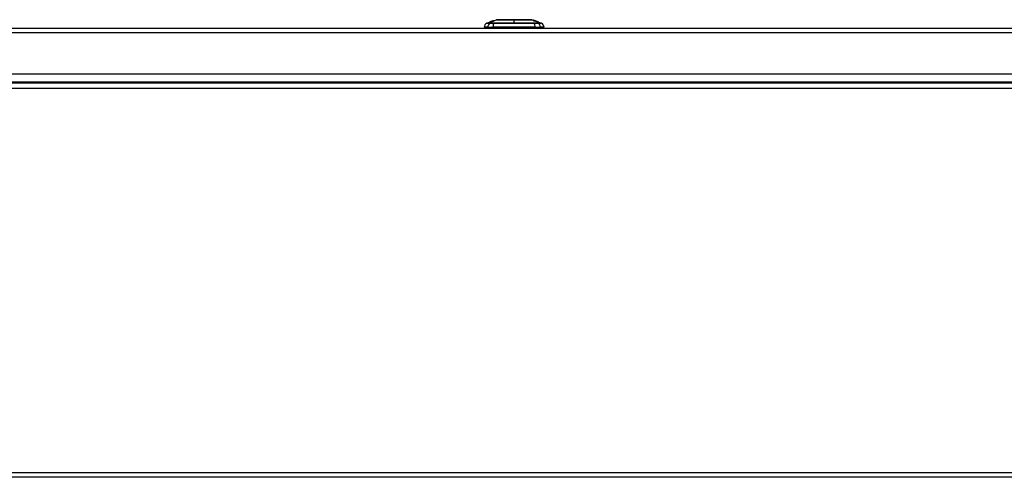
# Model space of a CAD drawing. Header units: inches. Extents: x 14 to 324, y 28 to 153.
# Tile 24 of 91: x 34 to 54, y 142 to 152. Entities that reach past the tile are written whole.
import ezdxf

# ---------------------------------------------------------------- set-up
doc = ezdxf.new("R2010")
doc.units = ezdxf.units.IN
doc.header["$MEASUREMENT"] = 0
doc.layers.add('Visible Edges(ANSI)', color=7, linetype='Continuous', lineweight=25)
doc.layers.add('Visible Tangent Edges(ANSI)', color=7, linetype='Continuous', lineweight=25)

msp = doc.modelspace()

# ---------------------------------------------------------------- linework, layer by layer
at = {"layer": 'Visible Edges(ANSI)'}
for p, q in [((13.981, 151.391), (73.586, 151.391)), ((43.246, 151.407), (43.173, 151.407)), ((43.233, 151.494), (43.295, 151.516)), ((43.246, 151.407), (43.355, 151.407)), ((43.29, 151.514), (43.29, 151.514)), ((43.303, 151.519), (43.338, 151.531)), ((43.303, 151.518), (43.303, 151.518)), ((43.308, 151.517), (43.308, 151.516)), ((43.319, 151.524), (43.327, 151.527)), ((43.32, 151.525), (43.32, 151.524)), ((43.327, 151.527), (43.327, 151.527)), ((43.334, 151.529), (43.343, 151.532)), ((43.335, 151.527), (43.335, 151.527)), ((43.339, 151.531), (43.339, 151.531)), ((43.342, 151.528), (43.342, 151.527)), ((43.343, 151.532), (43.343, 151.531)), ((43.348, 151.535), (43.426, 151.562)), ((43.348, 151.533), (43.348, 151.533)), ((43.351, 151.536), (43.351, 151.535)), ((44.212, 151.407), (43.355, 151.407)), ((43.365, 151.539), (43.365, 151.538)), ((43.367, 151.536), (43.367, 151.535)), ((43.369, 151.537), (43.369, 151.536)), ((44.14, 151.562), (44.165, 151.553)), ((44.165, 151.553), (44.165, 151.553)), ((44.165, 151.553), (44.165, 151.553)), ((44.183, 151.545), (44.165, 151.552)), ((44.165, 151.552), (44.165, 151.552)), ((44.165, 151.551), (44.165, 151.551)), ((44.165, 151.549), (44.165, 151.549)), ((44.171, 151.551), (44.212, 151.537)), ((44.181, 151.547), (44.181, 151.548)), ((44.181, 151.547), (44.181, 151.547)), ((44.188, 151.545), (44.188, 151.545)), ((44.195, 151.543), (44.195, 151.543)), ((44.195, 151.543), (44.195, 151.542)), ((44.2, 151.538), (44.2, 151.538)), ((44.21, 151.536), (44.202, 151.539)), ((44.202, 151.539), (44.202, 151.539)), ((44.202, 151.539), (44.202, 151.539)), ((44.202, 151.538), (44.202, 151.538)), ((44.202, 151.537), (44.202, 151.536)), ((44.207, 151.537), (44.212, 151.535)), ((44.21, 151.537), (44.21, 151.537)), ((44.21, 151.537), (44.21, 151.537)), ((44.21, 151.537), (44.21, 151.536)), ((44.212, 151.536), (44.212, 151.537)), ((44.212, 151.537), (44.279, 151.513)), ((44.212, 151.535), (44.212, 151.536)), ((44.212, 151.536), (44.212, 151.536)), ((44.212, 151.536), (44.212, 151.536)), ((44.212, 151.535), (44.212, 151.535)), ((44.212, 151.407), (44.321, 151.407)), ((44.214, 151.534), (44.214, 151.534)), ((44.279, 151.513), (44.279, 151.513)), ((44.28, 151.513), (44.28, 151.512)), ((44.28, 151.513), (44.28, 151.513)), ((44.28, 151.513), (44.334, 151.494)), ((44.28, 151.512), (44.28, 151.512)), ((44.394, 151.407), (44.321, 151.407)), ((73.586, 150.457), (13.981, 150.457)), ((73.684, 150.272), (13.882, 150.272)), ((72.408, 142.272), (15.158, 142.272))]:
    msp.add_line(p, q, dxfattribs=at)
at = {"layer": 'Visible Edges(ANSI)', "flags": 128}
for points in [[(43.307, 151.52), (43.305, 151.519), (43.303, 151.518), (43.301, 151.518), (43.299, 151.517), (43.297, 151.516), (43.295, 151.516), (43.294, 151.515), (43.292, 151.514), (43.291, 151.514), (43.29, 151.514), (43.289, 151.513), (43.288, 151.513), (43.287, 151.513), (43.286, 151.513), (43.286, 151.512), (43.285, 151.512), (43.284, 151.512), (43.284, 151.512), (43.284, 151.512), (43.283, 151.512), (43.283, 151.512), (43.283, 151.511), (43.283, 151.511), (43.283, 151.511)], [(43.283, 151.511), (43.283, 151.511), (43.283, 151.511), (43.283, 151.512), (43.283, 151.512), (43.284, 151.512), (43.285, 151.512), (43.286, 151.513), (43.287, 151.513), (43.287, 151.513), (43.288, 151.513), (43.289, 151.514), (43.29, 151.514), (43.291, 151.514), (43.292, 151.515), (43.293, 151.515), (43.294, 151.515), (43.295, 151.516), (43.296, 151.516), (43.297, 151.517), (43.298, 151.517), (43.299, 151.517), (43.3, 151.518), (43.301, 151.518), (43.303, 151.518)], [(43.29, 151.513), (43.292, 151.514), (43.295, 151.515), (43.297, 151.515), (43.3, 151.516), (43.302, 151.517), (43.304, 151.518), (43.307, 151.519), (43.309, 151.52), (43.312, 151.52), (43.314, 151.521), (43.317, 151.522), (43.319, 151.523), (43.321, 151.524), (43.324, 151.525), (43.326, 151.525), (43.329, 151.526), (43.331, 151.527), (43.333, 151.528), (43.336, 151.529), (43.338, 151.53), (43.341, 151.53), (43.343, 151.531), (43.345, 151.532), (43.348, 151.533)], [(43.29, 151.514), (43.29, 151.514), (43.29, 151.514), (43.291, 151.514), (43.291, 151.514), (43.291, 151.514), (43.292, 151.515), (43.293, 151.515), (43.293, 151.515), (43.294, 151.515), (43.295, 151.516), (43.295, 151.516), (43.296, 151.516), (43.297, 151.516), (43.298, 151.517), (43.299, 151.517), (43.299, 151.517), (43.3, 151.517), (43.301, 151.518), (43.302, 151.518), (43.303, 151.518), (43.304, 151.519), (43.305, 151.519), (43.306, 151.519), (43.307, 151.52)], [(43.304, 151.519), (43.303, 151.519), (43.302, 151.518), (43.301, 151.518), (43.3, 151.518), (43.299, 151.517), (43.298, 151.517), (43.297, 151.516), (43.296, 151.516), (43.295, 151.516), (43.294, 151.515), (43.293, 151.515), (43.293, 151.515), (43.292, 151.515), (43.292, 151.515), (43.291, 151.515), (43.291, 151.514), (43.291, 151.514), (43.291, 151.514), (43.29, 151.514), (43.29, 151.514), (43.29, 151.514), (43.29, 151.514), (43.29, 151.514), (43.29, 151.514)], [(43.292, 151.513), (43.291, 151.513), (43.291, 151.513), (43.291, 151.513), (43.291, 151.513), (43.291, 151.513), (43.291, 151.513), (43.291, 151.513), (43.291, 151.513), (43.291, 151.513), (43.291, 151.513), (43.291, 151.513), (43.291, 151.513), (43.291, 151.513), (43.291, 151.513), (43.291, 151.513), (43.291, 151.513), (43.29, 151.513), (43.29, 151.513), (43.29, 151.513), (43.29, 151.513), (43.29, 151.513), (43.29, 151.513), (43.29, 151.513), (43.29, 151.513)], [(43.366, 151.539), (43.363, 151.538), (43.36, 151.537), (43.357, 151.536), (43.353, 151.535), (43.35, 151.533), (43.347, 151.532), (43.344, 151.531), (43.341, 151.53), (43.338, 151.529), (43.335, 151.528), (43.332, 151.527), (43.329, 151.526), (43.325, 151.525), (43.322, 151.524), (43.319, 151.523), (43.316, 151.522), (43.313, 151.521), (43.31, 151.519), (43.307, 151.518), (43.304, 151.517), (43.301, 151.516), (43.298, 151.515), (43.295, 151.514), (43.292, 151.513)], [(43.302, 151.514), (43.301, 151.514), (43.301, 151.515), (43.304, 151.516), (43.306, 151.517), (43.307, 151.517), (43.308, 151.518), (43.309, 151.518), (43.31, 151.518), (43.311, 151.519), (43.312, 151.519), (43.313, 151.52), (43.315, 151.52), (43.316, 151.521), (43.317, 151.521), (43.318, 151.521), (43.319, 151.522), (43.321, 151.522), (43.322, 151.523), (43.323, 151.523), (43.324, 151.524), (43.326, 151.524), (43.327, 151.524), (43.328, 151.525), (43.329, 151.525)], [(43.333, 151.524), (43.331, 151.523), (43.33, 151.523), (43.328, 151.522), (43.326, 151.521), (43.325, 151.521), (43.323, 151.52), (43.322, 151.52), (43.32, 151.519), (43.318, 151.519), (43.316, 151.518), (43.314, 151.518), (43.312, 151.517), (43.31, 151.517), (43.309, 151.516), (43.308, 151.516), (43.307, 151.516), (43.306, 151.515), (43.305, 151.515), (43.304, 151.515), (43.304, 151.515), (43.303, 151.515), (43.303, 151.515), (43.302, 151.514), (43.302, 151.514)], [(43.303, 151.518), (43.303, 151.519), (43.303, 151.519), (43.303, 151.519), (43.303, 151.519), (43.303, 151.519), (43.303, 151.519), (43.303, 151.519), (43.303, 151.519), (43.303, 151.519), (43.303, 151.519), (43.303, 151.519), (43.303, 151.519), (43.303, 151.519), (43.304, 151.519), (43.304, 151.519), (43.304, 151.519), (43.304, 151.519), (43.304, 151.519), (43.304, 151.519), (43.304, 151.519), (43.304, 151.519), (43.304, 151.519), (43.304, 151.519), (43.304, 151.519)], [(43.325, 151.526), (43.325, 151.526), (43.325, 151.526), (43.324, 151.526), (43.324, 151.526), (43.324, 151.526), (43.324, 151.526), (43.323, 151.525), (43.323, 151.525), (43.322, 151.525), (43.322, 151.525), (43.322, 151.525), (43.321, 151.525), (43.321, 151.524), (43.32, 151.524), (43.319, 151.524), (43.318, 151.524), (43.317, 151.523), (43.316, 151.523), (43.315, 151.522), (43.313, 151.522), (43.312, 151.521), (43.31, 151.521), (43.309, 151.52), (43.307, 151.52)], [(43.307, 151.52), (43.307, 151.52), (43.308, 151.52), (43.309, 151.52), (43.31, 151.521), (43.311, 151.521), (43.311, 151.521), (43.312, 151.522), (43.313, 151.522), (43.314, 151.522), (43.314, 151.522), (43.315, 151.523), (43.316, 151.523), (43.316, 151.523), (43.317, 151.523), (43.318, 151.524), (43.318, 151.524), (43.319, 151.524), (43.319, 151.524), (43.32, 151.524), (43.32, 151.524), (43.32, 151.525), (43.32, 151.525), (43.32, 151.525), (43.32, 151.525)], [(43.322, 151.522), (43.321, 151.522), (43.32, 151.521), (43.319, 151.521), (43.318, 151.521), (43.317, 151.52), (43.316, 151.52), (43.315, 151.52), (43.314, 151.519), (43.313, 151.519), (43.312, 151.519), (43.311, 151.518), (43.311, 151.518), (43.31, 151.518), (43.31, 151.518), (43.309, 151.517), (43.309, 151.517), (43.309, 151.517), (43.308, 151.517), (43.308, 151.517), (43.308, 151.517), (43.308, 151.517), (43.309, 151.517), (43.309, 151.517), (43.309, 151.517)], [(43.309, 151.517), (43.309, 151.517), (43.309, 151.517), (43.31, 151.517), (43.31, 151.517), (43.31, 151.517), (43.311, 151.517), (43.311, 151.517), (43.312, 151.518), (43.312, 151.518), (43.313, 151.518), (43.314, 151.518), (43.314, 151.518), (43.315, 151.518), (43.316, 151.519), (43.316, 151.519), (43.317, 151.519), (43.318, 151.519), (43.32, 151.52), (43.321, 151.52), (43.323, 151.521), (43.325, 151.521), (43.326, 151.522), (43.328, 151.523), (43.33, 151.523)], [(43.32, 151.525), (43.32, 151.525), (43.32, 151.525), (43.32, 151.525), (43.32, 151.525), (43.32, 151.525), (43.32, 151.525), (43.32, 151.525), (43.32, 151.525), (43.32, 151.525), (43.32, 151.525), (43.32, 151.525), (43.32, 151.524), (43.32, 151.524), (43.32, 151.524), (43.32, 151.524), (43.32, 151.524), (43.32, 151.524), (43.32, 151.524), (43.319, 151.524), (43.319, 151.524), (43.319, 151.524), (43.319, 151.524), (43.319, 151.524), (43.319, 151.524)], [(43.342, 151.528), (43.341, 151.528), (43.341, 151.528), (43.34, 151.528), (43.339, 151.528), (43.338, 151.527), (43.337, 151.527), (43.336, 151.527), (43.335, 151.527), (43.334, 151.526), (43.334, 151.526), (43.333, 151.526), (43.332, 151.526), (43.331, 151.525), (43.33, 151.525), (43.33, 151.525), (43.329, 151.524), (43.328, 151.524), (43.327, 151.524), (43.326, 151.524), (43.325, 151.523), (43.324, 151.523), (43.324, 151.523), (43.323, 151.523), (43.322, 151.522)], [(43.341, 151.531), (43.34, 151.531), (43.339, 151.531), (43.339, 151.531), (43.338, 151.53), (43.337, 151.53), (43.336, 151.53), (43.336, 151.53), (43.335, 151.529), (43.334, 151.529), (43.334, 151.529), (43.333, 151.529), (43.333, 151.529), (43.332, 151.528), (43.331, 151.528), (43.33, 151.528), (43.33, 151.528), (43.329, 151.527), (43.328, 151.527), (43.328, 151.527), (43.327, 151.527), (43.326, 151.527), (43.326, 151.526), (43.325, 151.526), (43.325, 151.526)], [(43.327, 151.527), (43.328, 151.527), (43.329, 151.528), (43.33, 151.528), (43.332, 151.529), (43.332, 151.529), (43.333, 151.529), (43.333, 151.529), (43.334, 151.529), (43.334, 151.529), (43.334, 151.529), (43.335, 151.529), (43.335, 151.53), (43.336, 151.53), (43.336, 151.53), (43.336, 151.53), (43.337, 151.53), (43.337, 151.53), (43.338, 151.531), (43.338, 151.531), (43.339, 151.531), (43.339, 151.531), (43.339, 151.531), (43.34, 151.531), (43.34, 151.531)], [(43.327, 151.527), (43.327, 151.527), (43.327, 151.527), (43.327, 151.527), (43.327, 151.527), (43.327, 151.527), (43.327, 151.527), (43.327, 151.527), (43.327, 151.527), (43.327, 151.527), (43.327, 151.527), (43.327, 151.527), (43.327, 151.527), (43.327, 151.527), (43.327, 151.527), (43.327, 151.527), (43.327, 151.527), (43.327, 151.527), (43.327, 151.527), (43.327, 151.527), (43.327, 151.527), (43.327, 151.527), (43.327, 151.527), (43.327, 151.527), (43.327, 151.527)], [(43.329, 151.525), (43.331, 151.526), (43.332, 151.526), (43.334, 151.527), (43.335, 151.527), (43.337, 151.528), (43.338, 151.528), (43.339, 151.529), (43.341, 151.529), (43.342, 151.53), (43.344, 151.53), (43.345, 151.531), (43.346, 151.531), (43.348, 151.532), (43.349, 151.532), (43.351, 151.533), (43.352, 151.533), (43.353, 151.533), (43.354, 151.534), (43.356, 151.534), (43.357, 151.535), (43.358, 151.535), (43.36, 151.535), (43.361, 151.536), (43.362, 151.536)], [(43.33, 151.523), (43.331, 151.524), (43.332, 151.524), (43.333, 151.524), (43.334, 151.525), (43.336, 151.525), (43.337, 151.526), (43.338, 151.526), (43.339, 151.526), (43.339, 151.527), (43.34, 151.527), (43.341, 151.527), (43.341, 151.527), (43.341, 151.528), (43.342, 151.528), (43.342, 151.528), (43.342, 151.528), (43.342, 151.528), (43.342, 151.528), (43.342, 151.528), (43.342, 151.528), (43.342, 151.528), (43.342, 151.528), (43.342, 151.528), (43.342, 151.528)], [(43.35, 151.531), (43.351, 151.531), (43.351, 151.531), (43.351, 151.531), (43.35, 151.53), (43.35, 151.53), (43.349, 151.53), (43.348, 151.529), (43.347, 151.529), (43.347, 151.529), (43.346, 151.528), (43.345, 151.528), (43.344, 151.528), (43.344, 151.527), (43.343, 151.527), (43.342, 151.527), (43.341, 151.526), (43.34, 151.526), (43.339, 151.526), (43.338, 151.525), (43.337, 151.525), (43.336, 151.525), (43.335, 151.524), (43.334, 151.524), (43.333, 151.524)], [(43.348, 151.533), (43.347, 151.533), (43.347, 151.533), (43.346, 151.532), (43.346, 151.532), (43.345, 151.532), (43.345, 151.532), (43.344, 151.532), (43.344, 151.532), (43.343, 151.532), (43.343, 151.531), (43.342, 151.531), (43.342, 151.531), (43.342, 151.531), (43.341, 151.531), (43.341, 151.531), (43.34, 151.531), (43.339, 151.53), (43.339, 151.53), (43.338, 151.53), (43.337, 151.53), (43.336, 151.529), (43.335, 151.529), (43.335, 151.529), (43.334, 151.529)], [(43.364, 151.536), (43.362, 151.536), (43.36, 151.535), (43.357, 151.534), (43.355, 151.534), (43.353, 151.533), (43.351, 151.532), (43.35, 151.532), (43.349, 151.532), (43.348, 151.531), (43.347, 151.531), (43.346, 151.531), (43.345, 151.53), (43.345, 151.53), (43.344, 151.53), (43.343, 151.53), (43.342, 151.529), (43.341, 151.529), (43.34, 151.529), (43.34, 151.528), (43.339, 151.528), (43.338, 151.528), (43.337, 151.528), (43.336, 151.527), (43.335, 151.527)], [(43.335, 151.527), (43.336, 151.527), (43.337, 151.527), (43.338, 151.528), (43.338, 151.528), (43.339, 151.528), (43.34, 151.528), (43.34, 151.528), (43.341, 151.529), (43.342, 151.529), (43.342, 151.529), (43.343, 151.529), (43.344, 151.529), (43.344, 151.53), (43.345, 151.53), (43.346, 151.53), (43.346, 151.53), (43.347, 151.53), (43.348, 151.53), (43.348, 151.531), (43.349, 151.531), (43.349, 151.531), (43.349, 151.531), (43.35, 151.531), (43.35, 151.531)], [(43.351, 151.536), (43.351, 151.535), (43.351, 151.535), (43.351, 151.535), (43.35, 151.535), (43.35, 151.535), (43.349, 151.535), (43.348, 151.535), (43.348, 151.534), (43.347, 151.534), (43.347, 151.534), (43.346, 151.534), (43.346, 151.534), (43.345, 151.533), (43.344, 151.533), (43.344, 151.533), (43.343, 151.533), (43.342, 151.532), (43.342, 151.532), (43.341, 151.532), (43.34, 151.532), (43.339, 151.531), (43.339, 151.531), (43.338, 151.531), (43.337, 151.531)], [(43.337, 151.531), (43.337, 151.531), (43.337, 151.531), (43.337, 151.531), (43.338, 151.531), (43.338, 151.531), (43.338, 151.531), (43.338, 151.531), (43.338, 151.531), (43.338, 151.531), (43.338, 151.531), (43.338, 151.531), (43.338, 151.531), (43.338, 151.531), (43.338, 151.531), (43.338, 151.531), (43.338, 151.531), (43.338, 151.531), (43.338, 151.531), (43.338, 151.531), (43.338, 151.531), (43.338, 151.531), (43.338, 151.531), (43.338, 151.531), (43.339, 151.531)], [(43.339, 151.531), (43.34, 151.532), (43.342, 151.532), (43.344, 151.533), (43.345, 151.533), (43.347, 151.534), (43.348, 151.535), (43.35, 151.535), (43.351, 151.535), (43.352, 151.536), (43.353, 151.536), (43.354, 151.536), (43.355, 151.537), (43.355, 151.537), (43.356, 151.537), (43.356, 151.537), (43.357, 151.538), (43.357, 151.538), (43.358, 151.538), (43.358, 151.538), (43.358, 151.538), (43.359, 151.538), (43.359, 151.538), (43.359, 151.538), (43.359, 151.538)], [(43.34, 151.531), (43.341, 151.532), (43.342, 151.532), (43.343, 151.532), (43.343, 151.533), (43.344, 151.533), (43.345, 151.533), (43.345, 151.533), (43.346, 151.534), (43.347, 151.534), (43.347, 151.534), (43.348, 151.534), (43.349, 151.534), (43.349, 151.535), (43.35, 151.535), (43.35, 151.535), (43.35, 151.535), (43.351, 151.535), (43.351, 151.535), (43.351, 151.535), (43.351, 151.535), (43.351, 151.535), (43.351, 151.535), (43.351, 151.536), (43.351, 151.536)], [(43.359, 151.538), (43.359, 151.538), (43.359, 151.538), (43.359, 151.538), (43.358, 151.538), (43.358, 151.538), (43.358, 151.538), (43.357, 151.537), (43.356, 151.537), (43.356, 151.537), (43.355, 151.536), (43.354, 151.536), (43.353, 151.536), (43.352, 151.535), (43.351, 151.535), (43.349, 151.535), (43.348, 151.534), (43.348, 151.534), (43.347, 151.533), (43.346, 151.533), (43.345, 151.533), (43.344, 151.532), (43.343, 151.532), (43.342, 151.532), (43.341, 151.531)], [(43.343, 151.532), (43.344, 151.532), (43.345, 151.532), (43.346, 151.533), (43.347, 151.533), (43.348, 151.533), (43.349, 151.534), (43.35, 151.534), (43.351, 151.534), (43.352, 151.535), (43.353, 151.535), (43.354, 151.535), (43.355, 151.535), (43.355, 151.536), (43.356, 151.536), (43.357, 151.536), (43.358, 151.536), (43.359, 151.537), (43.36, 151.537), (43.36, 151.537), (43.361, 151.538), (43.362, 151.538), (43.363, 151.538), (43.364, 151.538), (43.365, 151.539)], [(43.36, 151.534), (43.361, 151.534), (43.361, 151.534), (43.361, 151.534), (43.361, 151.534), (43.362, 151.534), (43.362, 151.534), (43.362, 151.534), (43.363, 151.534), (43.363, 151.535), (43.363, 151.535), (43.364, 151.535), (43.364, 151.535), (43.364, 151.535), (43.364, 151.535), (43.365, 151.535), (43.365, 151.535), (43.365, 151.535), (43.366, 151.536), (43.366, 151.536), (43.366, 151.536), (43.366, 151.536), (43.366, 151.536), (43.367, 151.536), (43.367, 151.536)], [(43.363, 151.534), (43.363, 151.534), (43.363, 151.534), (43.363, 151.534), (43.363, 151.534), (43.363, 151.534), (43.363, 151.534), (43.362, 151.534), (43.362, 151.534), (43.362, 151.534), (43.362, 151.534), (43.362, 151.534), (43.362, 151.534), (43.362, 151.534), (43.362, 151.534), (43.361, 151.534), (43.361, 151.534), (43.361, 151.534), (43.361, 151.534), (43.361, 151.534), (43.361, 151.534), (43.361, 151.534), (43.36, 151.534), (43.36, 151.534), (43.36, 151.534)], [(43.362, 151.536), (43.363, 151.537), (43.364, 151.537), (43.364, 151.537), (43.365, 151.537), (43.366, 151.537), (43.367, 151.538), (43.367, 151.538), (43.368, 151.538), (43.369, 151.538), (43.369, 151.538), (43.37, 151.539), (43.371, 151.539), (43.371, 151.539), (43.372, 151.539), (43.372, 151.539), (43.373, 151.539), (43.373, 151.539), (43.374, 151.539), (43.374, 151.539), (43.374, 151.54), (43.375, 151.54), (43.375, 151.54), (43.375, 151.54), (43.376, 151.54)], [(43.376, 151.54), (43.376, 151.54), (43.376, 151.54), (43.376, 151.54), (43.377, 151.54), (43.377, 151.54), (43.377, 151.539), (43.376, 151.539), (43.376, 151.539), (43.376, 151.539), (43.376, 151.539), (43.375, 151.539), (43.375, 151.538), (43.374, 151.538), (43.373, 151.538), (43.373, 151.537), (43.372, 151.537), (43.371, 151.537), (43.37, 151.536), (43.369, 151.536), (43.368, 151.536), (43.367, 151.535), (43.366, 151.535), (43.365, 151.534), (43.363, 151.534)], [(43.368, 151.537), (43.368, 151.537), (43.368, 151.537), (43.368, 151.537), (43.368, 151.537), (43.368, 151.537), (43.367, 151.537), (43.367, 151.537), (43.367, 151.537), (43.367, 151.537), (43.367, 151.537), (43.367, 151.537), (43.366, 151.537), (43.366, 151.537), (43.366, 151.537), (43.366, 151.537), (43.366, 151.537), (43.365, 151.537), (43.365, 151.537), (43.365, 151.536), (43.365, 151.536), (43.364, 151.536), (43.364, 151.536), (43.364, 151.536), (43.364, 151.536)], [(43.365, 151.539), (43.365, 151.539), (43.365, 151.539), (43.365, 151.539), (43.365, 151.539), (43.365, 151.539), (43.365, 151.539), (43.365, 151.539), (43.365, 151.539), (43.365, 151.539), (43.365, 151.539), (43.365, 151.539), (43.365, 151.539), (43.365, 151.539), (43.365, 151.539), (43.365, 151.539), (43.365, 151.539), (43.366, 151.539), (43.366, 151.539), (43.366, 151.539), (43.366, 151.539), (43.366, 151.539), (43.366, 151.539), (43.366, 151.539), (43.366, 151.539)], [(43.367, 151.536), (43.367, 151.536), (43.367, 151.536), (43.367, 151.536), (43.368, 151.536), (43.368, 151.537), (43.368, 151.537), (43.368, 151.537), (43.368, 151.537), (43.368, 151.537), (43.368, 151.537), (43.368, 151.537), (43.369, 151.537), (43.369, 151.537), (43.369, 151.537), (43.369, 151.537), (43.369, 151.537), (43.369, 151.537), (43.369, 151.537), (43.369, 151.537), (43.368, 151.537), (43.368, 151.537), (43.368, 151.537), (43.368, 151.537), (43.368, 151.537)], [(44.139, 151.562), (44.138, 151.562), (44.137, 151.562), (44.135, 151.562), (44.132, 151.562), (44.128, 151.562), (44.123, 151.562), (44.118, 151.562), (44.111, 151.562), (44.104, 151.562), (44.097, 151.562), (44.088, 151.562), (44.079, 151.562), (44.069, 151.562), (44.058, 151.562), (44.047, 151.562), (44.035, 151.562), (44.022, 151.562), (44.009, 151.562), (43.995, 151.562), (43.981, 151.562), (43.966, 151.562), (43.951, 151.562), (43.935, 151.562), (43.92, 151.562), (43.903, 151.562), (43.887, 151.562), (43.87, 151.562), (43.853, 151.562), (43.836, 151.562), (43.818, 151.562), (43.801, 151.562), (43.784, 151.562), (43.766, 151.562), (43.749, 151.562), (43.732, 151.562), (43.714, 151.562), (43.697, 151.562), (43.68, 151.562), (43.664, 151.562), (43.648, 151.562), (43.632, 151.562), (43.616, 151.562), (43.601, 151.562), (43.586, 151.562), (43.572, 151.562), (43.558, 151.562), (43.545, 151.562), (43.532, 151.562), (43.52, 151.562), (43.509, 151.562), (43.498, 151.562), (43.488, 151.562), (43.479, 151.562), (43.47, 151.562), (43.462, 151.562), (43.455, 151.562), (43.449, 151.562), (43.443, 151.562), (43.439, 151.562), (43.435, 151.562), (43.432, 151.562), (43.43, 151.562), (43.429, 151.562), (43.428, 151.562)], [(44.188, 151.545), (44.187, 151.545), (44.186, 151.545), (44.185, 151.546), (44.184, 151.546), (44.183, 151.546), (44.182, 151.547), (44.181, 151.547), (44.18, 151.547), (44.179, 151.548), (44.178, 151.548), (44.177, 151.548), (44.176, 151.549), (44.175, 151.549), (44.174, 151.549), (44.173, 151.55), (44.172, 151.55), (44.171, 151.55), (44.17, 151.551), (44.169, 151.551), (44.168, 151.551), (44.167, 151.552), (44.167, 151.552), (44.166, 151.552), (44.165, 151.553)], [(44.165, 151.553), (44.165, 151.553), (44.166, 151.553), (44.167, 151.552), (44.167, 151.552), (44.168, 151.552), (44.169, 151.552), (44.169, 151.551), (44.17, 151.551), (44.171, 151.551), (44.171, 151.551), (44.172, 151.55), (44.173, 151.55), (44.173, 151.55), (44.174, 151.55), (44.175, 151.55), (44.175, 151.549), (44.176, 151.549), (44.177, 151.549), (44.177, 151.549), (44.178, 151.548), (44.179, 151.548), (44.179, 151.548), (44.18, 151.548), (44.181, 151.547)], [(44.181, 151.548), (44.18, 151.548), (44.179, 151.548), (44.179, 151.548), (44.178, 151.548), (44.177, 151.549), (44.177, 151.549), (44.176, 151.549), (44.175, 151.549), (44.175, 151.55), (44.174, 151.55), (44.173, 151.55), (44.173, 151.55), (44.172, 151.551), (44.171, 151.551), (44.171, 151.551), (44.17, 151.551), (44.169, 151.552), (44.169, 151.552), (44.168, 151.552), (44.167, 151.552), (44.167, 151.553), (44.166, 151.553), (44.165, 151.553), (44.165, 151.553)], [(44.165, 151.553), (44.166, 151.553), (44.167, 151.553), (44.167, 151.552), (44.168, 151.552), (44.169, 151.552), (44.17, 151.551), (44.171, 151.551), (44.172, 151.551), (44.173, 151.55), (44.174, 151.55), (44.175, 151.55), (44.176, 151.549), (44.177, 151.549), (44.178, 151.549), (44.179, 151.548), (44.18, 151.548), (44.181, 151.548), (44.182, 151.547), (44.183, 151.547), (44.184, 151.546), (44.185, 151.546), (44.186, 151.546), (44.187, 151.545), (44.188, 151.545)], [(44.165, 151.552), (44.166, 151.552), (44.168, 151.551), (44.17, 151.55), (44.172, 151.55), (44.174, 151.549), (44.176, 151.548), (44.178, 151.548), (44.18, 151.547), (44.182, 151.546), (44.184, 151.546), (44.185, 151.545), (44.187, 151.544), (44.189, 151.544), (44.191, 151.543), (44.193, 151.542), (44.195, 151.542), (44.197, 151.541), (44.199, 151.541), (44.201, 151.54), (44.203, 151.539), (44.204, 151.539), (44.206, 151.538), (44.208, 151.537), (44.21, 151.537)], [(44.183, 151.544), (44.183, 151.544), (44.182, 151.545), (44.181, 151.545), (44.18, 151.545), (44.179, 151.545), (44.179, 151.546), (44.178, 151.546), (44.177, 151.546), (44.176, 151.547), (44.176, 151.547), (44.175, 151.547), (44.174, 151.547), (44.173, 151.548), (44.172, 151.548), (44.172, 151.548), (44.171, 151.548), (44.17, 151.549), (44.169, 151.549), (44.168, 151.549), (44.168, 151.549), (44.167, 151.55), (44.166, 151.55), (44.165, 151.55), (44.165, 151.551)], [(44.165, 151.551), (44.166, 151.551), (44.167, 151.55), (44.168, 151.55), (44.169, 151.55), (44.171, 151.549), (44.172, 151.549), (44.173, 151.548), (44.174, 151.548), (44.175, 151.547), (44.177, 151.547), (44.178, 151.547), (44.179, 151.546), (44.18, 151.546), (44.181, 151.545), (44.183, 151.545), (44.184, 151.545), (44.185, 151.544), (44.186, 151.544), (44.187, 151.543), (44.189, 151.543), (44.19, 151.542), (44.191, 151.542), (44.192, 151.542), (44.193, 151.541)], [(44.193, 151.539), (44.192, 151.539), (44.191, 151.54), (44.19, 151.54), (44.188, 151.541), (44.187, 151.541), (44.186, 151.541), (44.185, 151.542), (44.184, 151.542), (44.182, 151.543), (44.181, 151.543), (44.18, 151.543), (44.179, 151.544), (44.178, 151.544), (44.176, 151.545), (44.175, 151.545), (44.174, 151.545), (44.173, 151.546), (44.172, 151.546), (44.171, 151.547), (44.169, 151.547), (44.168, 151.547), (44.167, 151.548), (44.166, 151.548), (44.165, 151.549)], [(44.165, 151.549), (44.166, 151.549), (44.167, 151.549), (44.168, 151.548), (44.169, 151.548), (44.171, 151.547), (44.172, 151.547), (44.173, 151.547), (44.174, 151.546), (44.175, 151.546), (44.177, 151.545), (44.178, 151.545), (44.179, 151.545), (44.18, 151.544), (44.181, 151.544), (44.183, 151.543), (44.184, 151.543), (44.185, 151.542), (44.186, 151.542), (44.187, 151.542), (44.189, 151.541), (44.19, 151.541), (44.191, 151.54), (44.192, 151.54), (44.193, 151.54)], [(44.197, 151.54), (44.197, 151.541), (44.196, 151.541), (44.196, 151.541), (44.195, 151.541), (44.195, 151.541), (44.194, 151.542), (44.193, 151.542), (44.193, 151.542), (44.192, 151.542), (44.192, 151.542), (44.191, 151.543), (44.191, 151.543), (44.19, 151.543), (44.189, 151.543), (44.189, 151.544), (44.188, 151.544), (44.188, 151.544), (44.187, 151.544), (44.186, 151.544), (44.186, 151.545), (44.185, 151.545), (44.185, 151.545), (44.184, 151.545), (44.183, 151.545)], [(44.197, 151.539), (44.197, 151.539), (44.196, 151.54), (44.196, 151.54), (44.195, 151.54), (44.195, 151.54), (44.194, 151.54), (44.193, 151.541), (44.193, 151.541), (44.192, 151.541), (44.192, 151.541), (44.191, 151.541), (44.191, 151.542), (44.19, 151.542), (44.189, 151.542), (44.189, 151.542), (44.188, 151.542), (44.188, 151.543), (44.187, 151.543), (44.186, 151.543), (44.186, 151.543), (44.185, 151.543), (44.185, 151.544), (44.184, 151.544), (44.183, 151.544)], [(44.188, 151.545), (44.189, 151.545), (44.19, 151.544), (44.191, 151.544), (44.192, 151.544), (44.192, 151.544), (44.193, 151.543), (44.194, 151.543), (44.195, 151.543), (44.196, 151.542), (44.197, 151.542), (44.198, 151.542), (44.199, 151.541), (44.2, 151.541), (44.201, 151.541), (44.202, 151.54), (44.203, 151.54), (44.204, 151.54), (44.205, 151.539), (44.205, 151.539), (44.206, 151.539), (44.207, 151.538), (44.208, 151.538), (44.209, 151.538), (44.21, 151.537)], [(44.21, 151.537), (44.209, 151.537), (44.208, 151.537), (44.207, 151.538), (44.206, 151.538), (44.206, 151.538), (44.205, 151.539), (44.204, 151.539), (44.203, 151.539), (44.202, 151.54), (44.201, 151.54), (44.2, 151.54), (44.199, 151.541), (44.198, 151.541), (44.197, 151.541), (44.196, 151.542), (44.195, 151.542), (44.194, 151.542), (44.194, 151.543), (44.193, 151.543), (44.192, 151.543), (44.191, 151.544), (44.19, 151.544), (44.189, 151.544), (44.188, 151.545)], [(44.193, 151.541), (44.194, 151.541), (44.194, 151.541), (44.194, 151.541), (44.194, 151.541), (44.195, 151.541), (44.195, 151.541), (44.195, 151.541), (44.195, 151.541), (44.196, 151.54), (44.196, 151.54), (44.196, 151.54), (44.196, 151.54), (44.197, 151.54), (44.197, 151.54), (44.197, 151.54), (44.197, 151.54), (44.198, 151.54), (44.198, 151.54), (44.198, 151.54), (44.198, 151.54), (44.198, 151.54), (44.199, 151.539), (44.199, 151.539), (44.199, 151.539)], [(44.193, 151.54), (44.194, 151.54), (44.194, 151.54), (44.194, 151.539), (44.194, 151.539), (44.195, 151.539), (44.195, 151.539), (44.195, 151.539), (44.195, 151.539), (44.196, 151.539), (44.196, 151.539), (44.196, 151.539), (44.196, 151.539), (44.197, 151.539), (44.197, 151.539), (44.197, 151.538), (44.197, 151.538), (44.198, 151.538), (44.198, 151.538), (44.198, 151.538), (44.198, 151.538), (44.198, 151.538), (44.199, 151.538), (44.199, 151.538), (44.199, 151.538)], [(44.205, 151.535), (44.205, 151.535), (44.204, 151.535), (44.204, 151.536), (44.203, 151.536), (44.203, 151.536), (44.202, 151.536), (44.202, 151.536), (44.201, 151.536), (44.201, 151.536), (44.2, 151.537), (44.2, 151.537), (44.199, 151.537), (44.199, 151.537), (44.198, 151.537), (44.198, 151.537), (44.197, 151.538), (44.197, 151.538), (44.196, 151.538), (44.196, 151.538), (44.195, 151.538), (44.195, 151.538), (44.194, 151.539), (44.194, 151.539), (44.193, 151.539)], [(44.21, 151.537), (44.209, 151.538), (44.209, 151.538), (44.208, 151.538), (44.208, 151.538), (44.207, 151.538), (44.206, 151.539), (44.206, 151.539), (44.205, 151.539), (44.204, 151.539), (44.204, 151.54), (44.203, 151.54), (44.202, 151.54), (44.202, 151.54), (44.201, 151.54), (44.2, 151.541), (44.2, 151.541), (44.199, 151.541), (44.199, 151.541), (44.198, 151.541), (44.197, 151.542), (44.197, 151.542), (44.196, 151.542), (44.195, 151.542), (44.195, 151.543)], [(44.195, 151.543), (44.195, 151.542), (44.196, 151.542), (44.197, 151.542), (44.197, 151.542), (44.198, 151.541), (44.199, 151.541), (44.199, 151.541), (44.2, 151.541), (44.201, 151.54), (44.201, 151.54), (44.202, 151.54), (44.202, 151.54), (44.203, 151.54), (44.204, 151.539), (44.204, 151.539), (44.205, 151.539), (44.206, 151.539), (44.206, 151.538), (44.207, 151.538), (44.208, 151.538), (44.208, 151.538), (44.209, 151.537), (44.209, 151.537), (44.21, 151.537)], [(44.202, 151.539), (44.202, 151.539), (44.202, 151.539), (44.202, 151.539), (44.202, 151.539), (44.202, 151.539), (44.202, 151.539), (44.201, 151.539), (44.201, 151.539), (44.201, 151.539), (44.201, 151.539), (44.201, 151.539), (44.201, 151.539), (44.2, 151.539), (44.2, 151.539), (44.2, 151.54), (44.2, 151.54), (44.199, 151.54), (44.199, 151.54), (44.199, 151.54), (44.199, 151.54), (44.198, 151.54), (44.198, 151.54), (44.198, 151.54), (44.197, 151.54)], [(44.202, 151.537), (44.202, 151.537), (44.202, 151.537), (44.202, 151.537), (44.202, 151.537), (44.202, 151.537), (44.202, 151.537), (44.201, 151.537), (44.201, 151.538), (44.201, 151.538), (44.201, 151.538), (44.201, 151.538), (44.201, 151.538), (44.2, 151.538), (44.2, 151.538), (44.2, 151.538), (44.2, 151.538), (44.199, 151.538), (44.199, 151.538), (44.199, 151.539), (44.199, 151.539), (44.198, 151.539), (44.198, 151.539), (44.198, 151.539), (44.197, 151.539)], [(44.28, 151.513), (44.276, 151.514), (44.273, 151.515), (44.27, 151.516), (44.266, 151.518), (44.263, 151.519), (44.26, 151.52), (44.256, 151.521), (44.253, 151.522), (44.249, 151.524), (44.246, 151.525), (44.242, 151.526), (44.239, 151.527), (44.236, 151.528), (44.232, 151.53), (44.229, 151.531), (44.225, 151.532), (44.222, 151.533), (44.218, 151.534), (44.215, 151.536), (44.211, 151.537), (44.208, 151.538), (44.205, 151.539), (44.201, 151.54), (44.198, 151.542)], [(44.198, 151.542), (44.198, 151.541), (44.199, 151.541), (44.2, 151.541), (44.2, 151.541), (44.201, 151.54), (44.201, 151.54), (44.202, 151.54), (44.203, 151.54), (44.203, 151.54), (44.204, 151.539), (44.204, 151.539), (44.205, 151.539), (44.206, 151.539), (44.206, 151.539), (44.207, 151.538), (44.208, 151.538), (44.208, 151.538), (44.209, 151.538), (44.209, 151.538), (44.21, 151.537), (44.211, 151.537), (44.211, 151.537), (44.212, 151.537), (44.212, 151.536)], [(44.199, 151.539), (44.199, 151.539), (44.2, 151.539), (44.2, 151.539), (44.2, 151.539), (44.2, 151.539), (44.2, 151.539), (44.201, 151.539), (44.201, 151.539), (44.201, 151.539), (44.201, 151.539), (44.201, 151.539), (44.201, 151.539), (44.202, 151.539), (44.202, 151.539), (44.202, 151.539), (44.202, 151.538), (44.202, 151.538), (44.202, 151.538), (44.202, 151.538), (44.202, 151.538), (44.202, 151.538), (44.202, 151.538), (44.202, 151.538), (44.202, 151.539)], [(44.199, 151.538), (44.199, 151.538), (44.2, 151.538), (44.2, 151.538), (44.2, 151.538), (44.2, 151.537), (44.2, 151.537), (44.201, 151.537), (44.201, 151.537), (44.201, 151.537), (44.201, 151.537), (44.201, 151.537), (44.201, 151.537), (44.202, 151.537), (44.202, 151.537), (44.202, 151.537), (44.202, 151.537), (44.202, 151.537), (44.202, 151.537), (44.202, 151.537), (44.202, 151.537), (44.202, 151.537), (44.202, 151.537), (44.202, 151.537), (44.202, 151.537)], [(44.205, 151.537), (44.205, 151.537), (44.205, 151.537), (44.205, 151.537), (44.204, 151.537), (44.204, 151.537), (44.204, 151.537), (44.204, 151.537), (44.204, 151.537), (44.203, 151.537), (44.203, 151.537), (44.203, 151.537), (44.203, 151.538), (44.202, 151.538), (44.202, 151.538), (44.202, 151.538), (44.202, 151.538), (44.201, 151.538), (44.201, 151.538), (44.201, 151.538), (44.201, 151.538), (44.201, 151.538), (44.2, 151.538), (44.2, 151.538), (44.2, 151.538)], [(44.2, 151.538), (44.201, 151.538), (44.201, 151.538), (44.202, 151.538), (44.203, 151.537), (44.204, 151.537), (44.204, 151.537), (44.205, 151.536), (44.206, 151.536), (44.206, 151.536), (44.207, 151.536), (44.208, 151.535), (44.208, 151.535), (44.209, 151.535), (44.209, 151.535), (44.209, 151.535), (44.21, 151.535), (44.21, 151.534), (44.21, 151.534), (44.211, 151.534), (44.211, 151.534), (44.211, 151.534), (44.211, 151.534), (44.211, 151.534), (44.211, 151.534)], [(44.202, 151.539), (44.203, 151.539), (44.203, 151.538), (44.204, 151.538), (44.205, 151.538), (44.205, 151.538), (44.206, 151.537), (44.206, 151.537), (44.207, 151.537), (44.207, 151.537), (44.208, 151.537), (44.208, 151.536), (44.209, 151.536), (44.209, 151.536), (44.21, 151.536), (44.21, 151.536), (44.21, 151.536), (44.21, 151.536), (44.211, 151.535), (44.211, 151.535), (44.211, 151.535), (44.211, 151.535), (44.211, 151.535), (44.211, 151.535), (44.211, 151.535)], [(44.204, 151.539), (44.207, 151.538), (44.21, 151.537), (44.213, 151.536), (44.216, 151.535), (44.22, 151.534), (44.223, 151.533), (44.226, 151.532), (44.229, 151.53), (44.232, 151.529), (44.236, 151.528), (44.239, 151.527), (44.242, 151.526), (44.245, 151.525), (44.248, 151.524), (44.252, 151.523), (44.255, 151.522), (44.258, 151.52), (44.261, 151.519), (44.264, 151.518), (44.267, 151.517), (44.271, 151.516), (44.274, 151.515), (44.277, 151.514), (44.28, 151.513)], [(44.212, 151.536), (44.212, 151.536), (44.212, 151.536), (44.211, 151.537), (44.211, 151.537), (44.211, 151.537), (44.21, 151.537), (44.21, 151.537), (44.21, 151.537), (44.209, 151.537), (44.209, 151.538), (44.208, 151.538), (44.208, 151.538), (44.208, 151.538), (44.207, 151.538), (44.207, 151.538), (44.207, 151.538), (44.206, 151.538), (44.206, 151.539), (44.206, 151.539), (44.205, 151.539), (44.205, 151.539), (44.205, 151.539), (44.204, 151.539), (44.204, 151.539)], [(44.211, 151.535), (44.211, 151.535), (44.211, 151.535), (44.211, 151.535), (44.211, 151.535), (44.211, 151.535), (44.211, 151.535), (44.211, 151.535), (44.21, 151.535), (44.21, 151.535), (44.21, 151.535), (44.21, 151.535), (44.21, 151.535), (44.209, 151.535), (44.209, 151.536), (44.209, 151.536), (44.208, 151.536), (44.208, 151.536), (44.208, 151.536), (44.207, 151.536), (44.207, 151.536), (44.207, 151.536), (44.206, 151.536), (44.206, 151.537), (44.205, 151.537)], [(44.211, 151.534), (44.211, 151.534), (44.211, 151.534), (44.211, 151.534), (44.211, 151.534), (44.211, 151.534), (44.211, 151.534), (44.211, 151.534), (44.211, 151.534), (44.21, 151.534), (44.21, 151.534), (44.21, 151.534), (44.21, 151.534), (44.209, 151.534), (44.209, 151.534), (44.209, 151.534), (44.208, 151.534), (44.208, 151.534), (44.208, 151.534), (44.207, 151.534), (44.207, 151.535), (44.207, 151.535), (44.206, 151.535), (44.206, 151.535), (44.205, 151.535)], [(44.214, 151.534), (44.214, 151.534), (44.214, 151.534), (44.213, 151.534), (44.213, 151.534), (44.213, 151.535), (44.213, 151.535), (44.213, 151.535), (44.213, 151.535), (44.213, 151.535), (44.212, 151.535), (44.212, 151.535), (44.212, 151.535), (44.212, 151.535), (44.211, 151.535), (44.211, 151.536), (44.211, 151.536), (44.21, 151.536), (44.21, 151.536), (44.21, 151.536), (44.209, 151.536), (44.209, 151.537), (44.208, 151.537), (44.208, 151.537), (44.207, 151.537)], [(44.212, 151.536), (44.215, 151.535), (44.218, 151.534), (44.221, 151.533), (44.224, 151.532), (44.226, 151.531), (44.229, 151.53), (44.232, 151.529), (44.235, 151.528), (44.238, 151.527), (44.241, 151.526), (44.243, 151.525), (44.246, 151.524), (44.249, 151.523), (44.252, 151.522), (44.255, 151.521), (44.258, 151.52), (44.26, 151.519), (44.263, 151.518), (44.266, 151.517), (44.269, 151.516), (44.272, 151.515), (44.274, 151.514), (44.277, 151.513), (44.28, 151.512)], [(44.28, 151.512), (44.277, 151.513), (44.274, 151.514), (44.272, 151.515), (44.269, 151.516), (44.266, 151.517), (44.263, 151.518), (44.26, 151.519), (44.258, 151.52), (44.255, 151.521), (44.252, 151.522), (44.249, 151.523), (44.246, 151.524), (44.243, 151.525), (44.241, 151.526), (44.238, 151.527), (44.235, 151.528), (44.232, 151.529), (44.229, 151.53), (44.226, 151.531), (44.224, 151.532), (44.221, 151.533), (44.218, 151.534), (44.215, 151.535), (44.212, 151.536)], [(44.28, 151.512), (44.277, 151.513), (44.274, 151.514), (44.272, 151.515), (44.269, 151.515), (44.266, 151.516), (44.263, 151.517), (44.261, 151.518), (44.258, 151.519), (44.255, 151.52), (44.252, 151.521), (44.25, 151.522), (44.247, 151.523), (44.244, 151.524), (44.241, 151.525), (44.238, 151.526), (44.236, 151.527), (44.233, 151.528), (44.23, 151.529), (44.227, 151.53), (44.225, 151.531), (44.222, 151.532), (44.219, 151.532), (44.216, 151.533), (44.214, 151.534)]]:
    msp.add_lwpolyline(points, dxfattribs=at)
at = {"layer": 'Visible Edges(ANSI)'}
for centre, radius, start, end in [((43.29, 151.391), 0.118, 119.8169, 172.0587), ((43.252, 151.415), 0.0394, 191.537, 216.8699), ((43.236, 151.485), 0.00984, 109.29, 119.8169), ((43.428, 151.557), 0.00492, 90.1731, 109.29), ((44.138, 151.557), 0.00492, 70.71, 89.8269), ((44.33, 151.485), 0.00984, 60.1831, 70.71), ((44.277, 151.391), 0.118, 7.9413, 60.1831), ((44.315, 151.415), 0.0394, 323.1301, 348.463)]:
    msp.add_arc(centre, radius, start, end, dxfattribs=at)
at = {"layer": 'Visible Tangent Edges(ANSI)'}
for p, q in [((43.29, 151.514), (43.29, 151.514)), ((43.303, 151.494), (43.303, 151.494)), ((43.307, 151.52), (43.307, 151.519)), ((43.309, 151.517), (43.309, 151.516)), ((43.327, 151.527), (43.327, 151.527)), ((43.329, 151.525), (43.329, 151.525)), ((43.33, 151.523), (43.33, 151.523)), ((43.34, 151.531), (43.34, 151.531)), ((43.35, 151.531), (43.35, 151.53)), ((43.359, 151.538), (43.359, 151.538)), ((43.362, 151.536), (43.362, 151.536)), ((43.375, 151.494), (43.374, 151.494)), ((43.376, 151.54), (43.376, 151.539)), ((43.783, 151.494), (43.783, 151.562)), ((43.783, 151.562), (43.783, 151.562)), ((44.192, 151.494), (44.192, 151.494)), ((44.193, 151.541), (44.193, 151.541)), ((44.193, 151.54), (44.193, 151.539)), ((44.199, 151.539), (44.199, 151.538)), ((44.199, 151.538), (44.199, 151.537)), ((44.264, 151.494), (44.264, 151.494)), ((73.586, 151.292), (13.981, 151.292)), ((14.781, 150.303), (72.785, 150.303)), ((13.882, 150.173), (73.684, 150.173)), ((15.158, 142.371), (72.408, 142.371))]:
    msp.add_line(p, q, dxfattribs=at)
at = {"layer": 'Visible Tangent Edges(ANSI)', "flags": 128}
for points in [[(43.231, 151.493), (43.231, 151.493), (43.232, 151.493), (43.232, 151.493), (43.233, 151.493), (43.234, 151.493), (43.236, 151.493), (43.237, 151.493), (43.239, 151.493), (43.241, 151.493), (43.243, 151.493), (43.246, 151.493), (43.249, 151.493), (43.252, 151.493), (43.255, 151.493), (43.258, 151.493), (43.262, 151.493), (43.266, 151.493), (43.27, 151.493), (43.275, 151.493), (43.279, 151.493), (43.284, 151.493), (43.29, 151.493), (43.295, 151.493), (43.3, 151.493)], [(43.303, 151.494), (43.297, 151.494), (43.292, 151.494), (43.286, 151.494), (43.281, 151.494), (43.277, 151.494), (43.272, 151.494), (43.268, 151.494), (43.264, 151.494), (43.26, 151.494), (43.257, 151.494), (43.254, 151.494), (43.251, 151.494), (43.248, 151.494), (43.245, 151.494), (43.243, 151.494), (43.241, 151.494), (43.239, 151.494), (43.237, 151.494), (43.236, 151.494), (43.235, 151.494), (43.234, 151.494), (43.233, 151.494), (43.233, 151.494), (43.233, 151.494)], [(43.3, 151.493), (43.302, 151.493), (43.304, 151.493), (43.306, 151.493), (43.308, 151.493), (43.31, 151.493), (43.312, 151.493), (43.314, 151.493), (43.317, 151.493), (43.32, 151.493), (43.323, 151.493), (43.326, 151.493), (43.329, 151.493), (43.332, 151.493), (43.335, 151.493), (43.339, 151.493), (43.342, 151.493), (43.346, 151.493), (43.35, 151.493), (43.353, 151.493), (43.357, 151.493), (43.361, 151.493), (43.365, 151.493), (43.37, 151.493), (43.374, 151.493)], [(43.374, 151.494), (43.37, 151.494), (43.366, 151.494), (43.362, 151.494), (43.359, 151.494), (43.355, 151.494), (43.351, 151.494), (43.347, 151.494), (43.344, 151.494), (43.34, 151.494), (43.337, 151.494), (43.334, 151.494), (43.331, 151.494), (43.327, 151.494), (43.325, 151.494), (43.322, 151.494), (43.319, 151.494), (43.317, 151.494), (43.314, 151.494), (43.312, 151.494), (43.31, 151.494), (43.308, 151.494), (43.306, 151.494), (43.304, 151.494), (43.303, 151.494)], [(43.374, 151.493), (43.407, 151.493), (43.44, 151.493), (43.473, 151.493), (43.507, 151.493), (43.541, 151.493), (43.576, 151.493), (43.61, 151.493), (43.645, 151.493), (43.68, 151.493), (43.714, 151.493), (43.749, 151.493), (43.784, 151.493), (43.818, 151.493), (43.853, 151.493), (43.888, 151.493), (43.922, 151.493), (43.957, 151.493), (43.991, 151.493), (44.026, 151.493), (44.06, 151.493), (44.093, 151.493), (44.127, 151.493), (44.16, 151.493), (44.193, 151.493)], [(43.783, 151.494), (43.766, 151.494), (43.749, 151.494), (43.731, 151.494), (43.714, 151.494), (43.697, 151.494), (43.68, 151.494), (43.662, 151.494), (43.645, 151.494), (43.628, 151.494), (43.611, 151.494), (43.593, 151.494), (43.576, 151.494), (43.559, 151.494), (43.542, 151.494), (43.525, 151.494), (43.508, 151.494), (43.491, 151.494), (43.474, 151.494), (43.458, 151.494), (43.441, 151.494), (43.424, 151.494), (43.408, 151.494), (43.391, 151.494), (43.375, 151.494)], [(43.427, 151.562), (43.427, 151.562), (43.427, 151.562), (43.428, 151.562), (43.429, 151.562), (43.43, 151.562), (43.432, 151.562), (43.434, 151.562), (43.436, 151.562), (43.439, 151.562), (43.442, 151.562), (43.445, 151.562), (43.448, 151.562), (43.452, 151.562), (43.456, 151.562), (43.46, 151.562), (43.464, 151.562), (43.469, 151.562), (43.474, 151.562), (43.48, 151.562), (43.485, 151.562), (43.491, 151.562), (43.497, 151.562), (43.503, 151.562), (43.51, 151.562)], [(43.51, 151.562), (43.512, 151.562), (43.513, 151.562), (43.515, 151.562), (43.517, 151.562), (43.518, 151.562), (43.52, 151.562), (43.522, 151.562), (43.524, 151.562), (43.526, 151.562), (43.527, 151.562), (43.529, 151.562), (43.531, 151.562), (43.533, 151.562), (43.535, 151.562), (43.537, 151.562), (43.539, 151.562), (43.541, 151.562), (43.543, 151.562), (43.544, 151.562), (43.546, 151.562), (43.548, 151.562), (43.55, 151.562), (43.552, 151.562), (43.554, 151.562)], [(43.554, 151.562), (43.562, 151.562), (43.571, 151.562), (43.579, 151.562), (43.588, 151.562), (43.596, 151.562), (43.605, 151.562), (43.614, 151.562), (43.624, 151.562), (43.633, 151.562), (43.642, 151.562), (43.652, 151.562), (43.662, 151.562), (43.671, 151.562), (43.681, 151.562), (43.691, 151.562), (43.701, 151.562), (43.711, 151.562), (43.721, 151.562), (43.732, 151.562), (43.742, 151.562), (43.752, 151.562), (43.763, 151.562), (43.773, 151.562), (43.783, 151.562)], [(43.783, 151.562), (43.794, 151.562), (43.804, 151.562), (43.814, 151.562), (43.825, 151.562), (43.835, 151.562), (43.845, 151.562), (43.855, 151.562), (43.866, 151.562), (43.876, 151.562), (43.886, 151.562), (43.895, 151.562), (43.905, 151.562), (43.915, 151.562), (43.924, 151.562), (43.934, 151.562), (43.943, 151.562), (43.952, 151.562), (43.961, 151.562), (43.97, 151.562), (43.979, 151.562), (43.988, 151.562), (43.996, 151.562), (44.004, 151.562), (44.012, 151.562)], [(44.192, 151.494), (44.175, 151.494), (44.159, 151.494), (44.142, 151.494), (44.126, 151.494), (44.109, 151.494), (44.092, 151.494), (44.076, 151.494), (44.059, 151.494), (44.042, 151.494), (44.025, 151.494), (44.008, 151.494), (43.991, 151.494), (43.973, 151.494), (43.956, 151.494), (43.939, 151.494), (43.922, 151.494), (43.904, 151.494), (43.887, 151.494), (43.87, 151.494), (43.853, 151.494), (43.835, 151.494), (43.818, 151.494), (43.801, 151.494), (43.783, 151.494)], [(44.012, 151.562), (44.014, 151.562), (44.016, 151.562), (44.018, 151.562), (44.02, 151.562), (44.022, 151.562), (44.024, 151.562), (44.026, 151.562), (44.028, 151.562), (44.03, 151.562), (44.032, 151.562), (44.034, 151.562), (44.035, 151.562), (44.037, 151.562), (44.039, 151.562), (44.041, 151.562), (44.043, 151.562), (44.045, 151.562), (44.046, 151.562), (44.048, 151.562), (44.05, 151.562), (44.052, 151.562), (44.053, 151.562), (44.055, 151.562), (44.057, 151.562)], [(44.057, 151.562), (44.063, 151.562), (44.07, 151.562), (44.076, 151.562), (44.081, 151.562), (44.087, 151.562), (44.092, 151.562), (44.097, 151.562), (44.102, 151.562), (44.107, 151.562), (44.111, 151.562), (44.115, 151.562), (44.119, 151.562), (44.122, 151.562), (44.125, 151.562), (44.128, 151.562), (44.131, 151.562), (44.133, 151.562), (44.135, 151.562), (44.136, 151.562), (44.138, 151.562), (44.139, 151.562), (44.14, 151.562), (44.14, 151.562), (44.14, 151.562)], [(44.264, 151.494), (44.262, 151.494), (44.261, 151.494), (44.259, 151.494), (44.257, 151.494), (44.255, 151.494), (44.252, 151.494), (44.25, 151.494), (44.247, 151.494), (44.245, 151.494), (44.242, 151.494), (44.239, 151.494), (44.236, 151.494), (44.233, 151.494), (44.23, 151.494), (44.226, 151.494), (44.223, 151.494), (44.219, 151.494), (44.216, 151.494), (44.212, 151.494), (44.208, 151.494), (44.204, 151.494), (44.2, 151.494), (44.196, 151.494), (44.192, 151.494)], [(44.193, 151.493), (44.197, 151.493), (44.201, 151.493), (44.205, 151.493), (44.209, 151.493), (44.213, 151.493), (44.217, 151.493), (44.221, 151.493), (44.224, 151.493), (44.228, 151.493), (44.231, 151.493), (44.235, 151.493), (44.238, 151.493), (44.241, 151.493), (44.244, 151.493), (44.247, 151.493), (44.25, 151.493), (44.252, 151.493), (44.255, 151.493), (44.257, 151.493), (44.259, 151.493), (44.261, 151.493), (44.263, 151.493), (44.265, 151.493), (44.266, 151.493)], [(44.334, 151.494), (44.334, 151.494), (44.333, 151.494), (44.333, 151.494), (44.332, 151.494), (44.331, 151.494), (44.329, 151.494), (44.328, 151.494), (44.326, 151.494), (44.324, 151.494), (44.321, 151.494), (44.319, 151.494), (44.316, 151.494), (44.313, 151.494), (44.31, 151.494), (44.306, 151.494), (44.302, 151.494), (44.298, 151.494), (44.294, 151.494), (44.29, 151.494), (44.285, 151.494), (44.28, 151.494), (44.275, 151.494), (44.27, 151.494), (44.264, 151.494)], [(44.266, 151.493), (44.272, 151.493), (44.277, 151.493), (44.282, 151.493), (44.287, 151.493), (44.292, 151.493), (44.296, 151.493), (44.3, 151.493), (44.304, 151.493), (44.308, 151.493), (44.312, 151.493), (44.315, 151.493), (44.318, 151.493), (44.321, 151.493), (44.323, 151.493), (44.326, 151.493), (44.328, 151.493), (44.329, 151.493), (44.331, 151.493), (44.332, 151.493), (44.333, 151.493), (44.334, 151.493), (44.335, 151.493), (44.335, 151.493), (44.335, 151.493)]]:
    msp.add_lwpolyline(points, dxfattribs=at)
at = {"layer": 'Visible Tangent Edges(ANSI)'}
for centre, major_axis, ratio, start_param, end_param in [((43.356, 151.391), (0, 0.118), 0.943995, 0.523835, 1.432195), ((43.305, 151.485), (0.00008, 0.00984), 0.945463, 0.267645, 0.531352), ((43.393, 151.391), (0, 0.118), 0.32996, 0.523835, 1.432195), ((43.375, 151.485), (-0.00003, 0.00984), 0.32572, 0.259229, 0.522936), ((44.191, 151.485), (0.00003, 0.00984), 0.32572, 5.760249, 6.023956), ((44.173, 151.391), (0, 0.118), 0.32996, 4.850991, 5.75935), ((44.261, 151.485), (-0.00008, 0.00984), 0.945463, 5.751833, 6.01554), ((44.21, 151.391), (0, 0.118), 0.943995, 4.850991, 5.75935)]:
    msp.add_ellipse(centre, major_axis=major_axis, ratio=ratio, start_param=start_param, end_param=end_param, dxfattribs=at)

doc.saveas('drawing.dxf')
